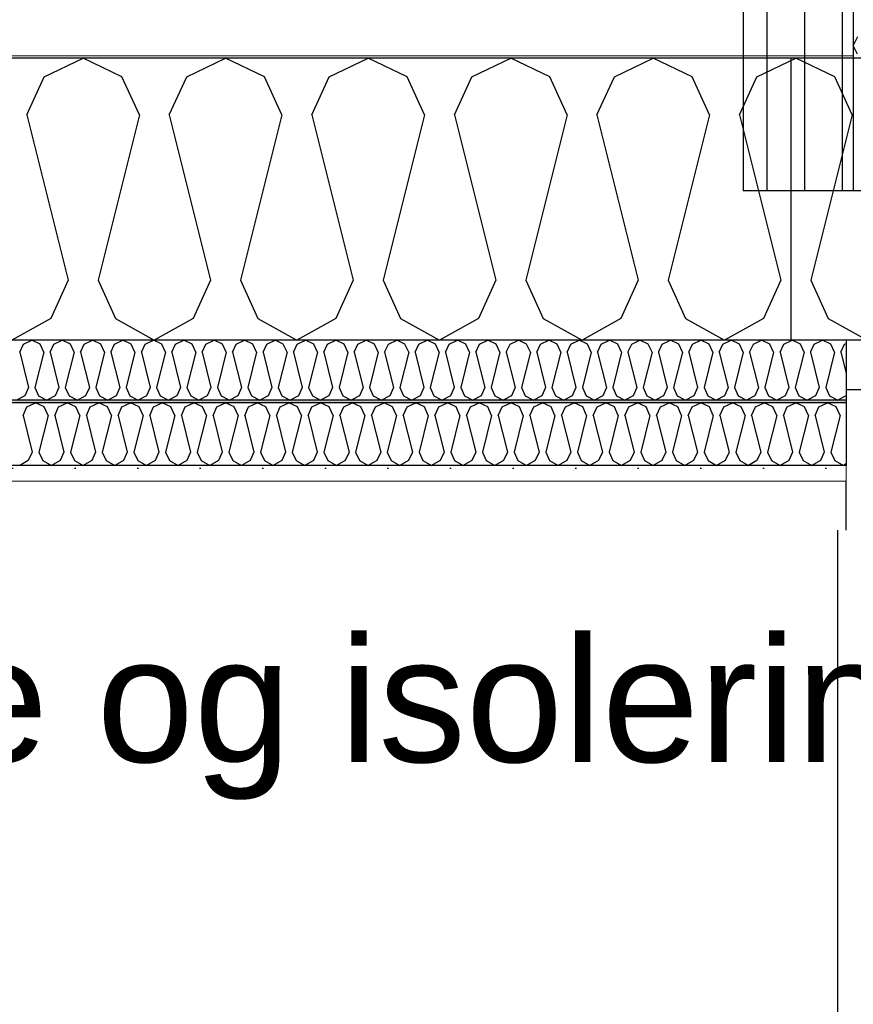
# Model space of a CAD drawing. Header units: millimetres. Extents: x -8544 to 51179, y -2070 to 13050.
# Tile 111 of 168: x 27406 to 28072, y 6240 to 7027. Entities that reach past the tile are written whole.
import ezdxf

# ---------------------------------------------------------------- set-up
doc = ezdxf.new("R2010")
doc.units = ezdxf.units.MM
doc.header["$LTSCALE"] = 0.5
doc.header["$MEASUREMENT"] = 0
doc.linetypes.add('PLINE', pattern=[0])
for name, color, linetype in [('223- Bjelker', 7, 'Continuous'), ('235- Utvendig kledning og overflate (Skravur)(Nye konstruksjoner)', 7, 'Continuous'), ('235- Utvendig kledning og overflate(Nye konstruksjoner)', 7, 'Continuous'), ('242- Ikke-bærende innervegger(Nye konstruksjoner)', 7, 'Continuous'), ('256- Faste himlinger og overflatebehandling (Skravur)(Nye konstruksjoner)', 7, 'Continuous'), ('256- Faste himlinger og overflatebehandling(Nye konstruksjoner)', 7, 'Continuous'), ('261- Primærkonstruksjon (tak)', 7, 'Continuous'), ('261- Primærkonstruksjon (tak) (Skravur)', 7, 'Continuous'), ('262- Taktekking (Skravur)(Nye konstruksjoner)', 7, 'Continuous'), ('832- Tekst bygning(Nye konstruksjoner)', 7, 'Continuous')]:
    doc.layers.add(name, color=color, linetype=linetype)
doc.layers.add('236- Innvendig kledning og overflate(Nye konstruksjoner)', color=7, linetype='Continuous', lineweight=0)
doc.layers.add('262- Taktekking(Nye konstruksjoner)', color=7, linetype='Continuous', lineweight=0)
doc.styles.add('GENERATED_STYLE_2', font='arial.ttf')
doc.dimstyles.new('GENERATED_STYLE__2', dxfattribs={"dimtxt": 0.18, "dimasz": 182.4, "dimexe": 0.18, "dimexo": 0.0625, "dimgap": 0, "dimtad": 0, "dimtih": 1, "dimtoh": 1, "dimdec": 4, "dimzin": 0, "dimdsep": 46, "dimcen": 0.09, "dimadec": 0, "dimazin": 0, "dimtfac": 1, "dimtdec": 4, "dimtmove": 0, "dimatfit": 3, "dimldrblk": 'ARROWHEAD_5', "dimfxl": 1, "dimtolj": 1, "dimtzin": 0, "dimarcsym": 0})

# ---------------------------------------------------------------- blocks, each defined once
blk = doc.blocks.new('*X16')
at = {"layer": '261- Primærkonstruksjon (tak) (Skravur)', "linetype": 'PLINE'}
for p, q in [((27425.27, 6981.11), (27456.38, 6995.84)), ((27487.49, 6981.11), (27456.38, 6995.84)), ((27539.2, 6981.11), (27570.31, 6995.84)), ((27601.42, 6981.11), (27570.31, 6995.84)), ((27653.12, 6981.11), (27684.24, 6995.84)), ((27715.35, 6981.11), (27684.24, 6995.84)), ((27767.05, 6981.11), (27798.16, 6995.84)), ((27829.28, 6981.11), (27798.16, 6995.84)), ((27880.98, 6981.11), (27912.09, 6995.84)), ((27943.2, 6981.11), (27912.09, 6995.84)), ((27994.9, 6981.11), (28026.02, 6995.84)), ((28057.13, 6981.11), (28026.02, 6995.84)), ((27411.39, 6950.6), (27425.27, 6981.11)), ((27501.38, 6950.6), (27487.49, 6981.11)), ((27525.31, 6950.6), (27539.2, 6981.11)), ((27615.3, 6950.6), (27601.42, 6981.11)), ((27639.24, 6950.6), (27653.12, 6981.11)), ((27729.23, 6950.6), (27715.35, 6981.11)), ((27753.17, 6950.6), (27767.05, 6981.11)), ((27843.16, 6950.6), (27829.28, 6981.11)), ((27867.09, 6950.6), (27880.98, 6981.11)), ((27957.09, 6950.6), (27943.2, 6981.11)), ((27981.02, 6950.6), (27994.9, 6981.11)), ((28071.01, 6950.6), (28057.13, 6981.11)), ((27411.39, 6950.6), (27444.41, 6818.49)), ((27501.38, 6950.6), (27468.35, 6818.49)), ((27525.31, 6950.6), (27558.34, 6818.49)), ((27615.3, 6950.6), (27582.28, 6818.49)), ((27639.24, 6950.6), (27672.27, 6818.49)), ((27729.23, 6950.6), (27696.2, 6818.49)), ((27753.17, 6950.6), (27786.2, 6818.49)), ((27843.16, 6950.6), (27810.13, 6818.49)), ((27867.09, 6950.6), (27900.12, 6818.49)), ((27957.09, 6950.6), (27924.06, 6818.49)), ((27981.02, 6950.6), (28014.05, 6818.49)), ((28071.01, 6950.6), (28037.98, 6818.49)), ((27444.41, 6818.49), (27430.53, 6787.99)), ((27468.35, 6818.49), (27482.23, 6787.99)), ((27558.34, 6818.49), (27544.46, 6787.99)), ((27582.28, 6818.49), (27596.16, 6787.99)), ((27672.27, 6818.49), (27658.38, 6787.99)), ((27696.2, 6818.49), (27710.09, 6787.99)), ((27786.2, 6818.49), (27772.31, 6787.99)), ((27810.13, 6818.49), (27824.01, 6787.99)), ((27900.12, 6818.49), (27886.24, 6787.99)), ((27924.06, 6818.49), (27937.94, 6787.99)), ((28014.05, 6818.49), (28000.17, 6787.99)), ((28037.98, 6818.49), (28051.87, 6787.99)), ((27430.53, 6787.99), (27399.42, 6770.62)), ((27482.23, 6787.99), (27513.35, 6770.62)), ((27544.46, 6787.99), (27513.35, 6770.62)), ((27596.16, 6787.99), (27627.27, 6770.62)), ((27658.38, 6787.99), (27627.27, 6770.62)), ((27710.09, 6787.99), (27741.2, 6770.62)), ((27772.31, 6787.99), (27741.2, 6770.62)), ((27824.01, 6787.99), (27855.13, 6770.62)), ((27886.24, 6787.99), (27855.13, 6770.62)), ((27937.94, 6787.99), (27969.05, 6770.62)), ((28000.17, 6787.99), (27969.05, 6770.62)), ((28051.87, 6787.99), (28082.98, 6770.62))]:
    blk.add_line(p, q, dxfattribs=at)
blk = doc.blocks.new('*X41')
at = {"layer": '235- Utvendig kledning og overflate (Skravur)(Nye konstruksjoner)', "linetype": 'PLINE'}
for p in [(28075.2, 7013.07), (28075.2, 6999.25)]:
    blk.add_line(p, (28071.93, 7006.16), dxfattribs=at)
blk = doc.blocks.new('*X56')
at = {"layer": '256- Faste himlinger og overflatebehandling (Skravur)(Nye konstruksjoner)', "linetype": 'PLINE'}
for p, q in [((27405.77, 6760.97), (27408.73, 6767.48)), ((27408.73, 6767.48), (27415.37, 6770.62)), ((27422.01, 6767.48), (27415.37, 6770.62)), ((27424.97, 6760.97), (27422.01, 6767.48)), ((27430.07, 6760.97), (27433.04, 6767.48)), ((27433.04, 6767.48), (27439.67, 6770.62)), ((27446.31, 6767.48), (27439.67, 6770.62)), ((27449.27, 6760.97), (27446.31, 6767.48)), ((27454.38, 6760.97), (27457.34, 6767.48)), ((27457.34, 6767.48), (27463.98, 6770.62)), ((27470.61, 6767.48), (27463.98, 6770.62)), ((27473.58, 6760.97), (27470.61, 6767.48)), ((27478.68, 6760.97), (27481.64, 6767.48)), ((27481.64, 6767.48), (27488.28, 6770.62)), ((27494.92, 6767.48), (27488.28, 6770.62)), ((27497.88, 6760.97), (27494.92, 6767.48)), ((27502.99, 6760.97), (27505.95, 6767.48)), ((27505.95, 6767.48), (27512.59, 6770.62)), ((27519.22, 6767.48), (27512.59, 6770.62)), ((27522.19, 6760.97), (27519.22, 6767.48)), ((27527.29, 6760.97), (27530.25, 6767.48)), ((27530.25, 6767.48), (27536.89, 6770.62)), ((27543.53, 6767.48), (27536.89, 6770.62)), ((27546.49, 6760.97), (27543.53, 6767.48)), ((27551.6, 6760.97), (27554.56, 6767.48)), ((27554.56, 6767.48), (27561.2, 6770.62)), ((27567.83, 6767.48), (27561.2, 6770.62)), ((27570.79, 6760.97), (27567.83, 6767.48)), ((27575.9, 6760.97), (27578.86, 6767.48)), ((27578.86, 6767.48), (27585.5, 6770.62)), ((27592.14, 6767.48), (27585.5, 6770.62)), ((27595.1, 6760.97), (27592.14, 6767.48)), ((27600.2, 6760.97), (27603.17, 6767.48)), ((27603.17, 6767.48), (27609.8, 6770.62)), ((27616.44, 6767.48), (27609.8, 6770.62)), ((27619.4, 6760.97), (27616.44, 6767.48)), ((27624.51, 6760.97), (27627.47, 6767.48)), ((27627.47, 6767.48), (27634.11, 6770.62)), ((27640.75, 6767.48), (27634.11, 6770.62)), ((27643.71, 6760.97), (27640.75, 6767.48)), ((27648.81, 6760.97), (27651.78, 6767.48)), ((27651.78, 6767.48), (27658.41, 6770.62)), ((27665.05, 6767.48), (27658.41, 6770.62)), ((27668.01, 6760.97), (27665.05, 6767.48)), ((27673.12, 6760.97), (27676.08, 6767.48)), ((27676.08, 6767.48), (27682.72, 6770.62)), ((27689.35, 6767.48), (27682.72, 6770.62)), ((27692.32, 6760.97), (27689.35, 6767.48)), ((27697.42, 6760.97), (27700.38, 6767.48)), ((27700.38, 6767.48), (27707.02, 6770.62)), ((27713.66, 6767.48), (27707.02, 6770.62)), ((27716.62, 6760.97), (27713.66, 6767.48)), ((27721.73, 6760.97), (27724.69, 6767.48)), ((27724.69, 6767.48), (27731.33, 6770.62)), ((27737.96, 6767.48), (27731.33, 6770.62)), ((27740.92, 6760.97), (27737.96, 6767.48)), ((27746.03, 6760.97), (27748.99, 6767.48)), ((27748.99, 6767.48), (27755.63, 6770.62)), ((27762.27, 6767.48), (27755.63, 6770.62)), ((27765.23, 6760.97), (27762.27, 6767.48)), ((27770.34, 6760.97), (27773.3, 6767.48)), ((27773.3, 6767.48), (27779.93, 6770.62)), ((27786.57, 6767.48), (27779.93, 6770.62)), ((27789.53, 6760.97), (27786.57, 6767.48)), ((27794.64, 6760.97), (27797.6, 6767.48)), ((27797.6, 6767.48), (27804.24, 6770.62)), ((27810.88, 6767.48), (27804.24, 6770.62)), ((27813.84, 6760.97), (27810.88, 6767.48)), ((27818.94, 6760.97), (27821.91, 6767.48)), ((27821.91, 6767.48), (27828.54, 6770.62)), ((27835.18, 6767.48), (27828.54, 6770.62)), ((27838.14, 6760.97), (27835.18, 6767.48)), ((27843.25, 6760.97), (27846.21, 6767.48)), ((27846.21, 6767.48), (27852.85, 6770.62)), ((27859.49, 6767.48), (27852.85, 6770.62)), ((27862.45, 6760.97), (27859.49, 6767.48)), ((27867.55, 6760.97), (27870.52, 6767.48)), ((27870.52, 6767.48), (27877.15, 6770.62)), ((27883.79, 6767.48), (27877.15, 6770.62)), ((27886.75, 6760.97), (27883.79, 6767.48)), ((27891.86, 6760.97), (27894.82, 6767.48)), ((27894.82, 6767.48), (27901.46, 6770.62)), ((27908.09, 6767.48), (27901.46, 6770.62)), ((27911.06, 6760.97), (27908.09, 6767.48)), ((27916.16, 6760.97), (27919.12, 6767.48)), ((27919.12, 6767.48), (27925.76, 6770.62)), ((27932.4, 6767.48), (27925.76, 6770.62)), ((27935.36, 6760.97), (27932.4, 6767.48)), ((27940.47, 6760.97), (27943.43, 6767.48)), ((27943.43, 6767.48), (27950.07, 6770.62)), ((27956.7, 6767.48), (27950.07, 6770.62)), ((27959.66, 6760.97), (27956.7, 6767.48)), ((27964.77, 6760.97), (27967.73, 6767.48)), ((27967.73, 6767.48), (27974.37, 6770.62)), ((27981.01, 6767.48), (27974.37, 6770.62)), ((27983.97, 6760.97), (27981.01, 6767.48)), ((27989.08, 6760.97), (27992.04, 6767.48)), ((27992.04, 6767.48), (27998.67, 6770.62)), ((28005.31, 6767.48), (27998.67, 6770.62)), ((28008.27, 6760.97), (28005.31, 6767.48)), ((28013.38, 6760.97), (28016.34, 6767.48)), ((28016.34, 6767.48), (28022.98, 6770.62)), ((28029.62, 6767.48), (28022.98, 6770.62)), ((28032.58, 6760.97), (28029.62, 6767.48)), ((28037.68, 6760.97), (28040.65, 6767.48)), ((28040.65, 6767.48), (28047.28, 6770.62)), ((28053.92, 6767.48), (28047.28, 6770.62)), ((28056.88, 6760.97), (28053.92, 6767.48)), ((28061.99, 6760.97), (28064.95, 6767.48)), ((28064.95, 6767.48), (28066.16, 6768.06)), ((27405.77, 6760.97), (27412.82, 6732.79)), ((27424.97, 6760.97), (27417.92, 6732.79)), ((27430.07, 6760.97), (27437.12, 6732.79)), ((27449.27, 6760.97), (27442.23, 6732.79)), ((27454.38, 6760.97), (27461.42, 6732.79)), ((27473.58, 6760.97), (27466.53, 6732.79)), ((27478.68, 6760.97), (27485.73, 6732.79)), ((27497.88, 6760.97), (27490.84, 6732.79)), ((27502.99, 6760.97), (27510.03, 6732.79)), ((27522.19, 6760.97), (27515.14, 6732.79)), ((27527.29, 6760.97), (27534.34, 6732.79)), ((27546.49, 6760.97), (27539.44, 6732.79)), ((27551.6, 6760.97), (27558.64, 6732.79)), ((27570.79, 6760.97), (27563.75, 6732.79)), ((27575.9, 6760.97), (27582.95, 6732.79)), ((27595.1, 6760.97), (27588.05, 6732.79)), ((27600.2, 6760.97), (27607.25, 6732.79)), ((27619.4, 6760.97), (27612.36, 6732.79)), ((27624.51, 6760.97), (27631.56, 6732.79)), ((27643.71, 6760.97), (27636.66, 6732.79)), ((27648.81, 6760.97), (27655.86, 6732.79)), ((27668.01, 6760.97), (27660.97, 6732.79)), ((27673.12, 6760.97), (27680.16, 6732.79)), ((27692.32, 6760.97), (27685.27, 6732.79)), ((27697.42, 6760.97), (27704.47, 6732.79)), ((27716.62, 6760.97), (27709.57, 6732.79)), ((27721.73, 6760.97), (27728.77, 6732.79)), ((27740.92, 6760.97), (27733.88, 6732.79)), ((27746.03, 6760.97), (27753.08, 6732.79)), ((27765.23, 6760.97), (27758.18, 6732.79)), ((27770.34, 6760.97), (27777.38, 6732.79)), ((27789.53, 6760.97), (27782.49, 6732.79)), ((27794.64, 6760.97), (27801.69, 6732.79)), ((27813.84, 6760.97), (27806.79, 6732.79)), ((27818.94, 6760.97), (27825.99, 6732.79)), ((27838.14, 6760.97), (27831.1, 6732.79)), ((27843.25, 6760.97), (27850.29, 6732.79)), ((27862.45, 6760.97), (27855.4, 6732.79)), ((27867.55, 6760.97), (27874.6, 6732.79)), ((27886.75, 6760.97), (27879.71, 6732.79)), ((27891.86, 6760.97), (27898.9, 6732.79)), ((27911.06, 6760.97), (27904.01, 6732.79)), ((27916.16, 6760.97), (27923.21, 6732.79)), ((27935.36, 6760.97), (27928.31, 6732.79)), ((27940.47, 6760.97), (27947.51, 6732.79)), ((27959.66, 6760.97), (27952.62, 6732.79)), ((27964.77, 6760.97), (27971.82, 6732.79)), ((27983.97, 6760.97), (27976.92, 6732.79)), ((27989.08, 6760.97), (27996.12, 6732.79)), ((28008.27, 6760.97), (28001.23, 6732.79)), ((28013.38, 6760.97), (28020.43, 6732.79)), ((28032.58, 6760.97), (28025.53, 6732.79)), ((28037.68, 6760.97), (28044.73, 6732.79)), ((28056.88, 6760.97), (28049.84, 6732.79)), ((28061.99, 6760.97), (28066.16, 6744.27)), ((27409.85, 6726.28), (27403.22, 6722.58)), ((27412.82, 6732.79), (27409.85, 6726.28)), ((27417.92, 6732.79), (27420.88, 6726.28)), ((27420.88, 6726.28), (27427.52, 6722.58)), ((27434.16, 6726.28), (27427.52, 6722.58)), ((27437.12, 6732.79), (27434.16, 6726.28)), ((27442.23, 6732.79), (27445.19, 6726.28)), ((27445.19, 6726.28), (27451.83, 6722.58)), ((27458.46, 6726.28), (27451.83, 6722.58)), ((27461.42, 6732.79), (27458.46, 6726.28)), ((27466.53, 6732.79), (27469.49, 6726.28)), ((27469.49, 6726.28), (27476.13, 6722.58)), ((27482.77, 6726.28), (27476.13, 6722.58)), ((27485.73, 6732.79), (27482.77, 6726.28)), ((27490.84, 6732.79), (27493.8, 6726.28)), ((27493.8, 6726.28), (27500.43, 6722.58)), ((27507.07, 6726.28), (27500.43, 6722.58)), ((27510.03, 6732.79), (27507.07, 6726.28)), ((27515.14, 6732.79), (27518.1, 6726.28)), ((27518.1, 6726.28), (27524.74, 6722.58)), ((27531.38, 6726.28), (27524.74, 6722.58)), ((27534.34, 6732.79), (27531.38, 6726.28)), ((27539.44, 6732.79), (27542.41, 6726.28)), ((27542.41, 6726.28), (27549.04, 6722.58)), ((27555.68, 6726.28), (27549.04, 6722.58)), ((27558.64, 6732.79), (27555.68, 6726.28)), ((27563.75, 6732.79), (27566.71, 6726.28)), ((27566.71, 6726.28), (27573.35, 6722.58)), ((27579.98, 6726.28), (27573.35, 6722.58)), ((27582.95, 6732.79), (27579.98, 6726.28)), ((27588.05, 6732.79), (27591.01, 6726.28)), ((27591.01, 6726.28), (27597.65, 6722.58)), ((27604.29, 6726.28), (27597.65, 6722.58)), ((27607.25, 6732.79), (27604.29, 6726.28)), ((27612.36, 6732.79), (27615.32, 6726.28)), ((27615.32, 6726.28), (27621.96, 6722.58)), ((27628.59, 6726.28), (27621.96, 6722.58)), ((27631.56, 6732.79), (27628.59, 6726.28)), ((27636.66, 6732.79), (27639.62, 6726.28)), ((27639.62, 6726.28), (27646.26, 6722.58)), ((27652.9, 6726.28), (27646.26, 6722.58)), ((27655.86, 6732.79), (27652.9, 6726.28)), ((27660.97, 6732.79), (27663.93, 6726.28)), ((27663.93, 6726.28), (27670.56, 6722.58)), ((27677.2, 6726.28), (27670.56, 6722.58)), ((27680.16, 6732.79), (27677.2, 6726.28)), ((27685.27, 6732.79), (27688.23, 6726.28)), ((27688.23, 6726.28), (27694.87, 6722.58)), ((27701.51, 6726.28), (27694.87, 6722.58)), ((27704.47, 6732.79), (27701.51, 6726.28)), ((27709.57, 6732.79), (27712.54, 6726.28)), ((27712.54, 6726.28), (27719.17, 6722.58)), ((27725.81, 6726.28), (27719.17, 6722.58)), ((27728.77, 6732.79), (27725.81, 6726.28)), ((27733.88, 6732.79), (27736.84, 6726.28)), ((27736.84, 6726.28), (27743.48, 6722.58)), ((27750.12, 6726.28), (27743.48, 6722.58)), ((27753.08, 6732.79), (27750.12, 6726.28)), ((27758.18, 6732.79), (27761.15, 6726.28)), ((27761.15, 6726.28), (27767.78, 6722.58)), ((27774.42, 6726.28), (27767.78, 6722.58)), ((27777.38, 6732.79), (27774.42, 6726.28)), ((27782.49, 6732.79), (27785.45, 6726.28)), ((27785.45, 6726.28), (27792.09, 6722.58)), ((27798.72, 6726.28), (27792.09, 6722.58)), ((27801.69, 6732.79), (27798.72, 6726.28)), ((27806.79, 6732.79), (27809.75, 6726.28)), ((27809.75, 6726.28), (27816.39, 6722.58)), ((27823.03, 6726.28), (27816.39, 6722.58)), ((27825.99, 6732.79), (27823.03, 6726.28)), ((27831.1, 6732.79), (27834.06, 6726.28)), ((27834.06, 6726.28), (27840.7, 6722.58)), ((27847.33, 6726.28), (27840.7, 6722.58)), ((27850.29, 6732.79), (27847.33, 6726.28)), ((27855.4, 6732.79), (27858.36, 6726.28)), ((27858.36, 6726.28), (27865, 6722.58)), ((27871.64, 6726.28), (27865, 6722.58)), ((27874.6, 6732.79), (27871.64, 6726.28)), ((27879.71, 6732.79), (27882.67, 6726.28)), ((27882.67, 6726.28), (27889.3, 6722.58)), ((27895.94, 6726.28), (27889.3, 6722.58)), ((27898.9, 6732.79), (27895.94, 6726.28)), ((27904.01, 6732.79), (27906.97, 6726.28)), ((27906.97, 6726.28), (27913.61, 6722.58)), ((27920.25, 6726.28), (27913.61, 6722.58)), ((27923.21, 6732.79), (27920.25, 6726.28)), ((27928.31, 6732.79), (27931.28, 6726.28)), ((27931.28, 6726.28), (27937.91, 6722.58)), ((27944.55, 6726.28), (27937.91, 6722.58)), ((27947.51, 6732.79), (27944.55, 6726.28)), ((27952.62, 6732.79), (27955.58, 6726.28)), ((27955.58, 6726.28), (27962.22, 6722.58)), ((27968.86, 6726.28), (27962.22, 6722.58)), ((27971.82, 6732.79), (27968.86, 6726.28)), ((27976.92, 6732.79), (27979.88, 6726.28)), ((27979.88, 6726.28), (27986.52, 6722.58)), ((27993.16, 6726.28), (27986.52, 6722.58)), ((27996.12, 6732.79), (27993.16, 6726.28)), ((28001.23, 6732.79), (28004.19, 6726.28)), ((28004.19, 6726.28), (28010.83, 6722.58)), ((28017.46, 6726.28), (28010.83, 6722.58)), ((28020.43, 6732.79), (28017.46, 6726.28)), ((28025.53, 6732.79), (28028.49, 6726.28)), ((28028.49, 6726.28), (28035.13, 6722.58)), ((28041.77, 6726.28), (28035.13, 6722.58)), ((28044.73, 6732.79), (28041.77, 6726.28)), ((28049.84, 6732.79), (28052.8, 6726.28)), ((28052.8, 6726.28), (28059.44, 6722.58)), ((28066.07, 6726.28), (28059.44, 6722.58)), ((28066.16, 6726.48), (28066.07, 6726.28))]:
    blk.add_line(p, q, dxfattribs=at)
blk = doc.blocks.new('*X57')
at = {"layer": '256- Faste himlinger og overflatebehandling (Skravur)(Nye konstruksjoner)', "linetype": 'PLINE'}
for p, q in [((27411.49, 6717.3), (27418.41, 6720.57)), ((27425.32, 6717.3), (27418.41, 6720.57)), ((27436.81, 6717.3), (27443.72, 6720.57)), ((27450.64, 6717.3), (27443.72, 6720.57)), ((27462.13, 6717.3), (27469.04, 6720.57)), ((27475.95, 6717.3), (27469.04, 6720.57)), ((27487.44, 6717.3), (27494.36, 6720.57)), ((27501.27, 6717.3), (27494.36, 6720.57)), ((27512.76, 6717.3), (27519.68, 6720.57)), ((27526.59, 6717.3), (27519.68, 6720.57)), ((27538.08, 6717.3), (27544.99, 6720.57)), ((27551.91, 6717.3), (27544.99, 6720.57)), ((27563.4, 6717.3), (27570.31, 6720.57)), ((27577.22, 6717.3), (27570.31, 6720.57)), ((27588.71, 6717.3), (27595.63, 6720.57)), ((27602.54, 6717.3), (27595.63, 6720.57)), ((27614.03, 6717.3), (27620.94, 6720.57)), ((27627.86, 6717.3), (27620.94, 6720.57)), ((27639.35, 6717.3), (27646.26, 6720.57)), ((27653.17, 6717.3), (27646.26, 6720.57)), ((27664.66, 6717.3), (27671.58, 6720.57)), ((27678.49, 6717.3), (27671.58, 6720.57)), ((27689.98, 6717.3), (27696.89, 6720.57)), ((27703.81, 6717.3), (27696.89, 6720.57)), ((27715.3, 6717.3), (27722.21, 6720.57)), ((27729.13, 6717.3), (27722.21, 6720.57)), ((27740.62, 6717.3), (27747.53, 6720.57)), ((27754.44, 6717.3), (27747.53, 6720.57)), ((27765.93, 6717.3), (27772.85, 6720.57)), ((27779.76, 6717.3), (27772.85, 6720.57)), ((27791.25, 6717.3), (27798.16, 6720.57)), ((27805.08, 6717.3), (27798.16, 6720.57)), ((27816.57, 6717.3), (27823.48, 6720.57)), ((27830.39, 6717.3), (27823.48, 6720.57)), ((27841.88, 6717.3), (27848.8, 6720.57)), ((27855.71, 6717.3), (27848.8, 6720.57)), ((27867.2, 6717.3), (27874.11, 6720.57)), ((27881.03, 6717.3), (27874.11, 6720.57)), ((27892.52, 6717.3), (27899.43, 6720.57)), ((27906.35, 6717.3), (27899.43, 6720.57)), ((27917.83, 6717.3), (27924.75, 6720.57)), ((27931.66, 6717.3), (27924.75, 6720.57)), ((27943.15, 6717.3), (27950.07, 6720.57)), ((27956.98, 6717.3), (27950.07, 6720.57)), ((27968.47, 6717.3), (27975.38, 6720.57)), ((27982.3, 6717.3), (27975.38, 6720.57)), ((27993.79, 6717.3), (28000.7, 6720.57)), ((28007.61, 6717.3), (28000.7, 6720.57)), ((28019.1, 6717.3), (28026.02, 6720.57)), ((28032.93, 6717.3), (28026.02, 6720.57)), ((28044.42, 6717.3), (28051.33, 6720.57)), ((28058.25, 6717.3), (28051.33, 6720.57)), ((27408.41, 6710.52), (27411.49, 6717.3)), ((27408.41, 6710.52), (27415.75, 6681.16)), ((27428.41, 6710.52), (27421.07, 6681.16)), ((27428.41, 6710.52), (27425.32, 6717.3)), ((27433.72, 6710.52), (27436.81, 6717.3)), ((27433.72, 6710.52), (27441.06, 6681.16)), ((27453.72, 6710.52), (27446.38, 6681.16)), ((27453.72, 6710.52), (27450.64, 6717.3)), ((27459.04, 6710.52), (27462.13, 6717.3)), ((27459.04, 6710.52), (27466.38, 6681.16)), ((27479.04, 6710.52), (27471.7, 6681.16)), ((27479.04, 6710.52), (27475.95, 6717.3)), ((27484.36, 6710.52), (27487.44, 6717.3)), ((27484.36, 6710.52), (27491.7, 6681.16)), ((27504.36, 6710.52), (27497.02, 6681.16)), ((27504.36, 6710.52), (27501.27, 6717.3)), ((27509.68, 6710.52), (27512.76, 6717.3)), ((27509.68, 6710.52), (27517.02, 6681.16)), ((27529.67, 6710.52), (27522.33, 6681.16)), ((27529.67, 6710.52), (27526.59, 6717.3)), ((27534.99, 6710.52), (27538.08, 6717.3)), ((27534.99, 6710.52), (27542.33, 6681.16)), ((27554.99, 6710.52), (27547.65, 6681.16)), ((27554.99, 6710.52), (27551.91, 6717.3)), ((27560.31, 6710.52), (27563.4, 6717.3)), ((27560.31, 6710.52), (27567.65, 6681.16)), ((27580.31, 6710.52), (27572.97, 6681.16)), ((27580.31, 6710.52), (27577.22, 6717.3)), ((27585.63, 6710.52), (27588.71, 6717.3)), ((27585.63, 6710.52), (27592.97, 6681.16)), ((27605.63, 6710.52), (27598.29, 6681.16)), ((27605.63, 6710.52), (27602.54, 6717.3)), ((27610.94, 6710.52), (27614.03, 6717.3)), ((27610.94, 6710.52), (27618.28, 6681.16)), ((27630.94, 6710.52), (27623.6, 6681.16)), ((27630.94, 6710.52), (27627.86, 6717.3)), ((27636.26, 6710.52), (27639.35, 6717.3)), ((27636.26, 6710.52), (27643.6, 6681.16)), ((27656.26, 6710.52), (27648.92, 6681.16)), ((27656.26, 6710.52), (27653.17, 6717.3)), ((27661.58, 6710.52), (27664.66, 6717.3)), ((27661.58, 6710.52), (27668.92, 6681.16)), ((27681.58, 6710.52), (27674.24, 6681.16)), ((27681.58, 6710.52), (27678.49, 6717.3)), ((27686.9, 6710.52), (27689.98, 6717.3)), ((27686.9, 6710.52), (27694.24, 6681.16)), ((27706.89, 6710.52), (27699.55, 6681.16)), ((27706.89, 6710.52), (27703.81, 6717.3)), ((27712.21, 6710.52), (27715.3, 6717.3)), ((27712.21, 6710.52), (27719.55, 6681.16)), ((27732.21, 6710.52), (27724.87, 6681.16)), ((27732.21, 6710.52), (27729.13, 6717.3)), ((27737.53, 6710.52), (27740.62, 6717.3)), ((27737.53, 6710.52), (27744.87, 6681.16)), ((27757.53, 6710.52), (27750.19, 6681.16)), ((27757.53, 6710.52), (27754.44, 6717.3)), ((27762.85, 6710.52), (27765.93, 6717.3)), ((27762.85, 6710.52), (27770.19, 6681.16)), ((27782.84, 6710.52), (27775.51, 6681.16)), ((27782.84, 6710.52), (27779.76, 6717.3)), ((27788.16, 6710.52), (27791.25, 6717.3)), ((27788.16, 6710.52), (27795.5, 6681.16)), ((27808.16, 6710.52), (27800.82, 6681.16)), ((27808.16, 6710.52), (27805.08, 6717.3)), ((27813.48, 6710.52), (27816.57, 6717.3)), ((27813.48, 6710.52), (27820.82, 6681.16)), ((27833.48, 6710.52), (27826.14, 6681.16)), ((27833.48, 6710.52), (27830.39, 6717.3)), ((27838.8, 6710.52), (27841.88, 6717.3)), ((27838.8, 6710.52), (27846.14, 6681.16)), ((27858.8, 6710.52), (27851.46, 6681.16)), ((27858.8, 6710.52), (27855.71, 6717.3)), ((27864.12, 6710.52), (27867.2, 6717.3)), ((27864.12, 6710.52), (27871.45, 6681.16)), ((27884.11, 6710.52), (27876.77, 6681.16)), ((27884.11, 6710.52), (27881.03, 6717.3)), ((27889.43, 6710.52), (27892.52, 6717.3)), ((27889.43, 6710.52), (27896.77, 6681.16)), ((27909.43, 6710.52), (27902.09, 6681.16)), ((27909.43, 6710.52), (27906.35, 6717.3)), ((27914.75, 6710.52), (27917.83, 6717.3)), ((27914.75, 6710.52), (27922.09, 6681.16)), ((27934.75, 6710.52), (27927.41, 6681.16)), ((27934.75, 6710.52), (27931.66, 6717.3)), ((27940.07, 6710.52), (27943.15, 6717.3)), ((27940.07, 6710.52), (27947.41, 6681.16)), ((27960.06, 6710.52), (27952.73, 6681.16)), ((27960.06, 6710.52), (27956.98, 6717.3)), ((27965.38, 6710.52), (27968.47, 6717.3)), ((27965.38, 6710.52), (27972.72, 6681.16)), ((27985.38, 6710.52), (27978.04, 6681.16)), ((27985.38, 6710.52), (27982.3, 6717.3)), ((27990.7, 6710.52), (27993.79, 6717.3)), ((27990.7, 6710.52), (27998.04, 6681.16)), ((28010.7, 6710.52), (28003.36, 6681.16)), ((28010.7, 6710.52), (28007.61, 6717.3)), ((28016.02, 6710.52), (28019.1, 6717.3)), ((28016.02, 6710.52), (28023.36, 6681.16)), ((28036.02, 6710.52), (28028.68, 6681.16)), ((28036.02, 6710.52), (28032.93, 6717.3)), ((28041.33, 6710.52), (28044.42, 6717.3)), ((28041.33, 6710.52), (28048.67, 6681.16)), ((28061.33, 6710.52), (28053.99, 6681.16)), ((28061.33, 6710.52), (28058.25, 6717.3)), ((27415.75, 6681.16), (27412.66, 6674.39)), ((27421.07, 6681.16), (27424.15, 6674.39)), ((27441.06, 6681.16), (27437.98, 6674.39)), ((27446.38, 6681.16), (27449.47, 6674.39)), ((27466.38, 6681.16), (27463.3, 6674.39)), ((27471.7, 6681.16), (27474.79, 6674.39)), ((27491.7, 6681.16), (27488.61, 6674.39)), ((27497.02, 6681.16), (27500.1, 6674.39)), ((27517.02, 6681.16), (27513.93, 6674.39)), ((27522.33, 6681.16), (27525.42, 6674.39)), ((27542.33, 6681.16), (27539.25, 6674.39)), ((27547.65, 6681.16), (27550.74, 6674.39)), ((27567.65, 6681.16), (27564.56, 6674.39)), ((27572.97, 6681.16), (27576.05, 6674.39)), ((27592.97, 6681.16), (27589.88, 6674.39)), ((27598.29, 6681.16), (27601.37, 6674.39)), ((27618.28, 6681.16), (27615.2, 6674.39)), ((27623.6, 6681.16), (27626.69, 6674.39)), ((27643.6, 6681.16), (27640.52, 6674.39)), ((27648.92, 6681.16), (27652.01, 6674.39)), ((27668.92, 6681.16), (27665.83, 6674.39)), ((27674.24, 6681.16), (27677.32, 6674.39)), ((27694.24, 6681.16), (27691.15, 6674.39)), ((27699.55, 6681.16), (27702.64, 6674.39)), ((27719.55, 6681.16), (27716.47, 6674.39)), ((27724.87, 6681.16), (27727.96, 6674.39)), ((27744.87, 6681.16), (27741.78, 6674.39)), ((27750.19, 6681.16), (27753.27, 6674.39)), ((27770.19, 6681.16), (27767.1, 6674.39)), ((27775.51, 6681.16), (27778.59, 6674.39)), ((27795.5, 6681.16), (27792.42, 6674.39)), ((27800.82, 6681.16), (27803.91, 6674.39)), ((27820.82, 6681.16), (27817.74, 6674.39)), ((27826.14, 6681.16), (27829.22, 6674.39)), ((27846.14, 6681.16), (27843.05, 6674.39)), ((27851.46, 6681.16), (27854.54, 6674.39)), ((27871.45, 6681.16), (27868.37, 6674.39)), ((27876.77, 6681.16), (27879.86, 6674.39)), ((27896.77, 6681.16), (27893.69, 6674.39)), ((27902.09, 6681.16), (27905.18, 6674.39)), ((27922.09, 6681.16), (27919, 6674.39)), ((27927.41, 6681.16), (27930.49, 6674.39)), ((27947.41, 6681.16), (27944.32, 6674.39)), ((27952.73, 6681.16), (27955.81, 6674.39)), ((27972.72, 6681.16), (27969.64, 6674.39)), ((27978.04, 6681.16), (27981.13, 6674.39)), ((27998.04, 6681.16), (27994.96, 6674.39)), ((28003.36, 6681.16), (28006.44, 6674.39)), ((28023.36, 6681.16), (28020.27, 6674.39)), ((28028.68, 6681.16), (28031.76, 6674.39)), ((28048.67, 6681.16), (28045.59, 6674.39)), ((28053.99, 6681.16), (28057.08, 6674.39)), ((27412.66, 6674.39), (27405.75, 6670.53)), ((27424.15, 6674.39), (27431.07, 6670.53)), ((27437.98, 6674.39), (27431.07, 6670.53)), ((27449.47, 6674.39), (27456.38, 6670.53)), ((27463.3, 6674.39), (27456.38, 6670.53)), ((27474.79, 6674.39), (27481.7, 6670.53)), ((27488.61, 6674.39), (27481.7, 6670.53)), ((27500.1, 6674.39), (27507.02, 6670.53)), ((27513.93, 6674.39), (27507.02, 6670.53)), ((27525.42, 6674.39), (27532.33, 6670.53)), ((27539.25, 6674.39), (27532.33, 6670.53)), ((27550.74, 6674.39), (27557.65, 6670.53)), ((27564.56, 6674.39), (27557.65, 6670.53)), ((27576.05, 6674.39), (27582.97, 6670.53)), ((27589.88, 6674.39), (27582.97, 6670.53)), ((27601.37, 6674.39), (27608.28, 6670.53)), ((27615.2, 6674.39), (27608.28, 6670.53)), ((27626.69, 6674.39), (27633.6, 6670.53)), ((27640.52, 6674.39), (27633.6, 6670.53)), ((27652.01, 6674.39), (27658.92, 6670.53)), ((27665.83, 6674.39), (27658.92, 6670.53)), ((27677.32, 6674.39), (27684.24, 6670.53)), ((27691.15, 6674.39), (27684.24, 6670.53)), ((27702.64, 6674.39), (27709.55, 6670.53)), ((27716.47, 6674.39), (27709.55, 6670.53)), ((27727.96, 6674.39), (27734.87, 6670.53)), ((27741.78, 6674.39), (27734.87, 6670.53)), ((27753.27, 6674.39), (27760.19, 6670.53)), ((27767.1, 6674.39), (27760.19, 6670.53)), ((27778.59, 6674.39), (27785.5, 6670.53)), ((27792.42, 6674.39), (27785.5, 6670.53)), ((27803.91, 6674.39), (27810.82, 6670.53)), ((27817.74, 6674.39), (27810.82, 6670.53)), ((27829.22, 6674.39), (27836.14, 6670.53)), ((27843.05, 6674.39), (27836.14, 6670.53)), ((27854.54, 6674.39), (27861.46, 6670.53)), ((27868.37, 6674.39), (27861.46, 6670.53)), ((27879.86, 6674.39), (27886.77, 6670.53)), ((27893.69, 6674.39), (27886.77, 6670.53)), ((27905.18, 6674.39), (27912.09, 6670.53)), ((27919, 6674.39), (27912.09, 6670.53)), ((27930.49, 6674.39), (27937.41, 6670.53)), ((27944.32, 6674.39), (27937.41, 6670.53)), ((27955.81, 6674.39), (27962.72, 6670.53)), ((27969.64, 6674.39), (27962.72, 6670.53)), ((27981.13, 6674.39), (27988.04, 6670.53)), ((27994.96, 6674.39), (27988.04, 6670.53)), ((28006.44, 6674.39), (28013.36, 6670.53)), ((28020.27, 6674.39), (28013.36, 6670.53)), ((28031.76, 6674.39), (28038.68, 6670.53)), ((28045.59, 6674.39), (28038.68, 6670.53)), ((28057.08, 6674.39), (28063.99, 6670.53)), ((28066.16, 6671.74), (28063.99, 6670.53))]:
    blk.add_line(p, q, dxfattribs=at)
blk = doc.blocks.new('ARROWHEAD_5')
at = {"linetype": 'Continuous'}
blk.add_hatch(color=256, dxfattribs=at).paths.add_polyline_path([(-1, 0.2679), (0, 0), (-1, -0.2679)])
blk.add_line((0, 0), (-1, 0), dxfattribs=at)

msp = doc.modelspace()

# ---------------------------------------------------------------- hatches: boundary and pattern name
at = {"layer": '256- Faste himlinger og overflatebehandling (Skravur)(Nye konstruksjoner)', "linetype": 'Continuous'}
msp.add_hatch(color=256, dxfattribs=at).paths.add_polyline_path([(25961.93, 6720.57), (28066.16, 6720.57), (28066.16, 6722.58), (25961.93, 6722.58)])
h = msp.add_hatch(dxfattribs=at)
h.set_pattern_fill('Gips', color=256, style=0, pattern_type=2)
h.set_pattern_definition([(0, (0, 0), (0, 86.60254), [0, -50]), (0, (25, 43.3), (0, 86.60254), [0, -50])])
h.paths.add_polyline_path([(25961.93, 6658.01), (28066.16, 6658.01), (28066.16, 6670.53), (25961.93, 6670.53)])
at = {"layer": '262- Taktekking (Skravur)(Nye konstruksjoner)', "linetype": 'Continuous'}
h = msp.add_hatch(dxfattribs=at)
h.set_pattern_fill('Prikker_tett', color=256, style=0, pattern_type=2)
h.set_pattern_definition([(0, (0, 0), (0, 43.30127), [0, -25]), (0, (12.5, 21.65), (0, 43.30127), [0, -25])])
h.paths.add_polyline_path([(28071.93, 6997.84), (26069.93, 6997.84), (26069.93, 6995.84), (28071.93, 6995.84)])

# ---------------------------------------------------------------- linework, layer by layer
at = {"layer": '223- Bjelker', "linetype": 'PLINE'}
msp.add_line((28021.93, 6995.84), (28021.93, 6770.62), dxfattribs=at)
at = {"layer": '235- Utvendig kledning og overflate(Nye konstruksjoner)', "linetype": 'PLINE'}
for p, q in [((27983.93, 9014.61), (27983.93, 6890)), ((28002.93, 9014.61), (28002.93, 6890)), ((28032.93, 9014.61), (28032.93, 6890)), ((28062.93, 9014.61), (28062.93, 6890)), ((28121.93, 6890), (28071.93, 6890))]:
    msp.add_line(p, q, dxfattribs=at)
at = {"layer": '235- Utvendig kledning og overflate(Nye konstruksjoner)', "linetype": 'PLINE', "flags": 128}
for points in [[(28071.93, 9014.61), (28071.93, 7117.95), (28071.93, 7115.95), (28071.93, 7097.93), (28071.93, 7047.89), (28071.93, 6997.84), (28071.93, 6995.84), (28071.93, 6890)], [(28071.93, 6890), (28062.93, 6890), (28032.93, 6890), (28002.93, 6890), (27983.93, 6890)]]:
    msp.add_lwpolyline(points, dxfattribs=at)
at = {"layer": '236- Innvendig kledning og overflate(Nye konstruksjoner)', "linetype": 'PLINE'}
for p, q in [((28066.16, 6670.53), (28066.16, 6658.01)), ((28066.16, 6658.01), (25936.16, 6658.01))]:
    msp.add_line(p, q, dxfattribs=at)
at = {"layer": '242- Ikke-bærende innervegger(Nye konstruksjoner)', "linetype": 'PLINE'}
for p, q in [((28066.16, 6731.33), (28121.93, 6731.33)), ((28059.43, 6126), (28059.43, 6618.72))]:
    msp.add_line(p, q, dxfattribs=at)
at = {"layer": '256- Faste himlinger og overflatebehandling(Nye konstruksjoner)', "linetype": 'PLINE'}
for p, q in [((28066.16, 6722.58), (25936.16, 6722.58)), ((28066.16, 6720.57), (25936.16, 6720.57)), ((28066.16, 6670.53), (25936.16, 6670.53)), ((28066.16, 6618.72), (28066.16, 6658.01))]:
    msp.add_line(p, q, dxfattribs=at)
at = {"layer": '256- Faste himlinger og overflatebehandling(Nye konstruksjoner)', "linetype": 'PLINE', "flags": 128}
msp.add_lwpolyline([(28066.16, 6770.62), (28066.16, 6722.58), (28066.16, 6720.57), (28066.16, 6670.53)], dxfattribs=at)
at = {"layer": '261- Primærkonstruksjon (tak)', "linetype": 'PLINE', "flags": 128}
for points in [[(28121.93, 6995.84), (28071.93, 6995.84), (28021.93, 6995.84), (26011.93, 6995.84), (25961.93, 6995.84), (25911.93, 6995.84)], [(28121.93, 6770.62), (28066.16, 6770.62), (28021.93, 6770.62), (26011.93, 6770.62), (25961.93, 6770.62), (25936.16, 6770.62), (25911.93, 6770.62)]]:
    msp.add_lwpolyline(points, dxfattribs=at)
at = {"layer": '262- Taktekking(Nye konstruksjoner)', "linetype": 'PLINE'}
msp.add_line((28071.93, 6997.84), (26011.93, 6997.84), dxfattribs=at)

# ---------------------------------------------------------------- block references
at = {"layer": '235- Utvendig kledning og overflate(Nye konstruksjoner)'}
msp.add_blockref('*X41', (0, 0), dxfattribs=at)
at = {"layer": '256- Faste himlinger og overflatebehandling(Nye konstruksjoner)'}
for name in ['*X56', '*X57']:
    msp.add_blockref(name, (0, 0), dxfattribs=at)
at = {"layer": '261- Primærkonstruksjon (tak)'}
msp.add_blockref('*X16', (0, 0), dxfattribs=at)

# ---------------------------------------------------------------- texts
at = {"layer": '832- Tekst bygning(Nye konstruksjoner)', "linetype": 'Continuous', "insert": (26473.57, 6403.38), "char_height": 100, "attachment_point": 7, "style": 'GENERATED_STYLE_2'}
msp.add_mtext('\\A1;{\\pql;\\fArial|b0|i0|c0|p0;\\W1.000000;Ny dampsperre og isolering}', dxfattribs=at)

# ---------------------------------------------------------------- leaders
at = {"layer": '832- Tekst bygning(Nye konstruksjoner)', "linetype": 'PLINE', "annotation_type": 0, "has_hookline": 1, "hookline_direction": 0, "text_width": 1686.7}
msp.add_leader([(26297.44, 6720.57), (26395.86, 6403.38), (26291.17, 6357.95), (26473.57, 6357.95)], dimstyle='GENERATED_STYLE__2', dxfattribs=at)

doc.saveas('drawing.dxf')
